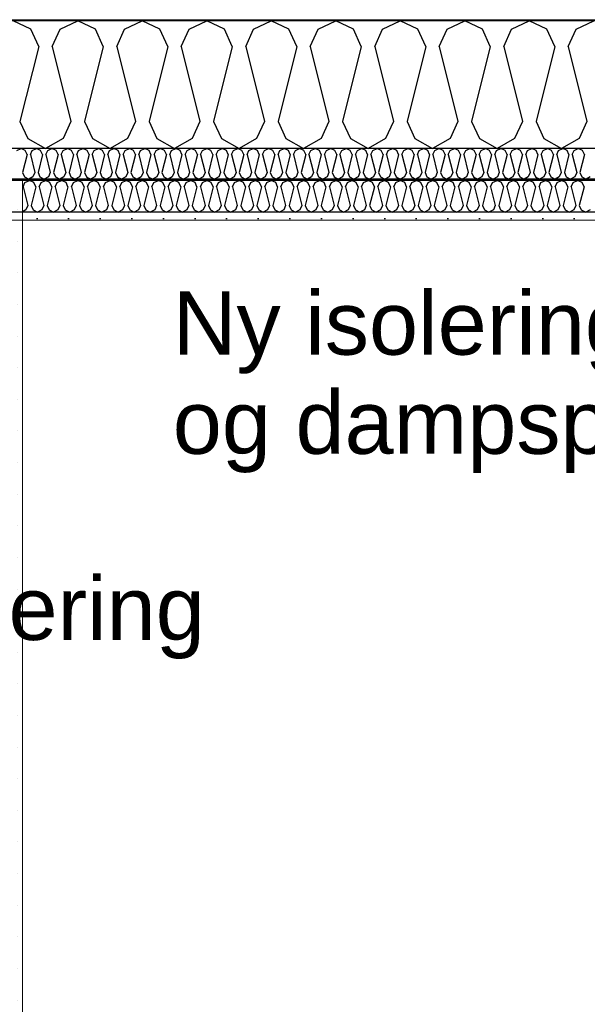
# Model space of a CAD drawing. Header units: millimetres. Extents: x -8544 to 51179, y -2070 to 23603.
# Tile 89 of 174: x 16848 to 17746, y 6768 to 8325. Entities that reach past the tile are written whole.
import ezdxf

# ---------------------------------------------------------------- set-up
doc = ezdxf.new("R2010")
doc.units = ezdxf.units.MM
doc.header["$LTSCALE"] = 0.5
doc.header["$MEASUREMENT"] = 0
doc.linetypes.add('PLINE', pattern=[0])
doc.layers.add('236- Innvendig kledning og overflate(Nye konstruksjoner)', color=7, linetype='Continuous', lineweight=0)
doc.layers.add('262- Taktekking(Nye konstruksjoner)', color=7, linetype='Continuous', lineweight=0)
for name, color, linetype in [('242- Ikke-bærende innervegger (Skravur)(Nye konstruksjoner)', 7, 'Continuous'), ('256- Faste himlinger og overflatebehandling (Skravur)(Nye konstruksjoner)', 7, 'Continuous'), ('256- Faste himlinger og overflatebehandling(Nye konstruksjoner)', 7, 'Continuous'), ('261- Primærkonstruksjon (tak)', 7, 'Continuous'), ('261- Primærkonstruksjon (tak) (Skravur)', 7, 'Continuous'), ('262- Taktekking (Skravur)(Nye konstruksjoner)', 7, 'Continuous'), ('832- Tekst bygning(Nye konstruksjoner)', 7, 'Continuous')]:
    doc.layers.add(name, color=color, linetype=linetype)
doc.styles.add('GENERATED_STYLE_3', font='arial.ttf')
doc.dimstyles.new('GENERATED_STYLE__2', dxfattribs={"dimtxt": 0.18, "dimasz": 182.4, "dimexe": 0.18, "dimexo": 0.0625, "dimgap": 0, "dimtad": 0, "dimtih": 1, "dimtoh": 1, "dimdec": 4, "dimzin": 0, "dimdsep": 46, "dimcen": 0.09, "dimadec": 0, "dimazin": 0, "dimtfac": 1, "dimtdec": 4, "dimtmove": 0, "dimatfit": 3, "dimldrblk": 'ARROWHEAD_5', "dimfxl": 1, "dimtolj": 1, "dimtzin": 0, "dimarcsym": 0})

# ---------------------------------------------------------------- blocks, each defined once
blk = doc.blocks.new('*X9')
at = {"layer": '261- Primærkonstruksjon (tak) (Skravur)', "linetype": 'PLINE'}
for p, q in [((16865.3, 8310.2), (16837.4, 8323.4)), ((16911.6, 8310.2), (16939.5, 8323.4)), ((16967.3, 8310.2), (16939.5, 8323.4)), ((17013.6, 8310.2), (17041.5, 8323.4)), ((17069.4, 8310.2), (17041.5, 8323.4)), ((17115.7, 8310.2), (17143.6, 8323.4)), ((17171.4, 8310.2), (17143.6, 8323.4)), ((17217.7, 8310.2), (17245.6, 8323.4)), ((17273.5, 8310.2), (17245.6, 8323.4)), ((17319.8, 8310.2), (17347.6, 8323.4)), ((17375.5, 8310.2), (17347.6, 8323.4)), ((17421.8, 8310.2), (17449.7, 8323.4)), ((17477.6, 8310.2), (17449.7, 8323.4)), ((17523.9, 8310.2), (17551.7, 8323.4)), ((17579.6, 8310.2), (17551.7, 8323.4)), ((17625.9, 8310.2), (17653.8, 8323.4)), ((17681.6, 8310.2), (17653.8, 8323.4)), ((17728, 8310.2), (17755.8, 8323.4)), ((16877.7, 8282.9), (16865.3, 8310.2)), ((16899.2, 8282.9), (16911.6, 8310.2)), ((16979.8, 8282.9), (16967.3, 8310.2)), ((17001.2, 8282.9), (17013.6, 8310.2)), ((17081.8, 8282.9), (17069.4, 8310.2)), ((17103.3, 8282.9), (17115.7, 8310.2)), ((17183.9, 8282.9), (17171.4, 8310.2)), ((17205.3, 8282.9), (17217.7, 8310.2)), ((17285.9, 8282.9), (17273.5, 8310.2)), ((17307.3, 8282.9), (17319.8, 8310.2)), ((17387.9, 8282.9), (17375.5, 8310.2)), ((17409.4, 8282.9), (17421.8, 8310.2)), ((17490, 8282.9), (17477.6, 8310.2)), ((17511.4, 8282.9), (17523.9, 8310.2)), ((17592, 8282.9), (17579.6, 8310.2)), ((17613.5, 8282.9), (17625.9, 8310.2)), ((17694.1, 8282.9), (17681.6, 8310.2)), ((17715.5, 8282.9), (17728, 8310.2)), ((16877.7, 8282.9), (16848.1, 8164.6)), ((16899.2, 8282.9), (16928.7, 8164.6)), ((16979.8, 8282.9), (16950.2, 8164.6)), ((17001.2, 8282.9), (17030.8, 8164.6)), ((17081.8, 8282.9), (17052.2, 8164.6)), ((17103.3, 8282.9), (17132.8, 8164.6)), ((17183.9, 8282.9), (17154.3, 8164.6)), ((17205.3, 8282.9), (17234.9, 8164.6)), ((17285.9, 8282.9), (17256.3, 8164.6)), ((17307.3, 8282.9), (17336.9, 8164.6)), ((17387.9, 8282.9), (17358.4, 8164.6)), ((17409.4, 8282.9), (17439, 8164.6)), ((17490, 8282.9), (17460.4, 8164.6)), ((17511.4, 8282.9), (17541, 8164.6)), ((17592, 8282.9), (17562.5, 8164.6)), ((17613.5, 8282.9), (17643.1, 8164.6)), ((17694.1, 8282.9), (17664.5, 8164.6)), ((17715.5, 8282.9), (17745.1, 8164.6)), ((16848.1, 8164.6), (16860.6, 8137.3)), ((16928.7, 8164.6), (16916.3, 8137.3)), ((16950.2, 8164.6), (16962.6, 8137.3)), ((17030.8, 8164.6), (17018.4, 8137.3)), ((17052.2, 8164.6), (17064.7, 8137.3)), ((17132.8, 8164.6), (17120.4, 8137.3)), ((17154.3, 8164.6), (17166.7, 8137.3)), ((17234.9, 8164.6), (17222.4, 8137.3)), ((17256.3, 8164.6), (17268.8, 8137.3)), ((17336.9, 8164.6), (17324.5, 8137.3)), ((17358.4, 8164.6), (17370.8, 8137.3)), ((17439, 8164.6), (17426.5, 8137.3)), ((17460.4, 8164.6), (17472.8, 8137.3)), ((17541, 8164.6), (17528.6, 8137.3)), ((17562.5, 8164.6), (17574.9, 8137.3)), ((17643.1, 8164.6), (17630.6, 8137.3)), ((17664.5, 8164.6), (17676.9, 8137.3)), ((17745.1, 8164.6), (17732.7, 8137.3)), ((16860.6, 8137.3), (16888.4, 8121.7)), ((16916.3, 8137.3), (16888.4, 8121.7)), ((16962.6, 8137.3), (16990.5, 8121.7)), ((17018.4, 8137.3), (16990.5, 8121.7)), ((17064.7, 8137.3), (17092.5, 8121.7)), ((17120.4, 8137.3), (17092.5, 8121.7)), ((17166.7, 8137.3), (17194.6, 8121.7)), ((17222.4, 8137.3), (17194.6, 8121.7)), ((17268.8, 8137.3), (17296.6, 8121.7)), ((17324.5, 8137.3), (17296.6, 8121.7)), ((17370.8, 8137.3), (17398.7, 8121.7)), ((17426.5, 8137.3), (17398.7, 8121.7)), ((17472.8, 8137.3), (17500.7, 8121.7)), ((17528.6, 8137.3), (17500.7, 8121.7)), ((17574.9, 8137.3), (17602.8, 8121.7)), ((17630.6, 8137.3), (17602.8, 8121.7)), ((17676.9, 8137.3), (17704.8, 8121.7)), ((17732.7, 8137.3), (17704.8, 8121.7))]:
    blk.add_line(p, q, dxfattribs=at)
blk = doc.blocks.new('*X63')
at = {"layer": '256- Faste himlinger og overflatebehandling (Skravur)(Nye konstruksjoner)', "linetype": 'PLINE'}
for p, q in [((16843, 8118.5), (16849.7, 8121.7)), ((16856.4, 8118.5), (16849.7, 8121.7)), ((16859.3, 8112), (16856.4, 8118.5)), ((16864.5, 8112), (16867.5, 8118.5)), ((16867.5, 8118.5), (16874.2, 8121.7)), ((16880.8, 8118.5), (16874.2, 8121.7)), ((16883.8, 8112), (16880.8, 8118.5)), ((16889, 8112), (16892, 8118.5)), ((16892, 8118.5), (16898.6, 8121.7)), ((16905.3, 8118.5), (16898.6, 8121.7)), ((16908.3, 8112), (16905.3, 8118.5)), ((16913.5, 8112), (16916.5, 8118.5)), ((16916.5, 8118.5), (16923.1, 8121.7)), ((16929.8, 8118.5), (16923.1, 8121.7)), ((16932.8, 8112), (16929.8, 8118.5)), ((16938, 8112), (16940.9, 8118.5)), ((16940.9, 8118.5), (16947.6, 8121.7)), ((16954.3, 8118.5), (16947.6, 8121.7)), ((16957.3, 8112), (16954.3, 8118.5)), ((16962.4, 8112), (16965.4, 8118.5)), ((16965.4, 8118.5), (16972.1, 8121.7)), ((16978.8, 8118.5), (16972.1, 8121.7)), ((16981.8, 8112), (16978.8, 8118.5)), ((16986.9, 8112), (16989.9, 8118.5)), ((16989.9, 8118.5), (16996.6, 8121.7)), ((17003.3, 8118.5), (16996.6, 8121.7)), ((17006.3, 8112), (17003.3, 8118.5)), ((17011.4, 8112), (17014.4, 8118.5)), ((17014.4, 8118.5), (17021.1, 8121.7)), ((17027.8, 8118.5), (17021.1, 8121.7)), ((17030.8, 8112), (17027.8, 8118.5)), ((17035.9, 8112), (17038.9, 8118.5)), ((17038.9, 8118.5), (17045.6, 8121.7)), ((17052.3, 8118.5), (17045.6, 8121.7)), ((17055.3, 8112), (17052.3, 8118.5)), ((17060.4, 8112), (17063.4, 8118.5)), ((17063.4, 8118.5), (17070.1, 8121.7)), ((17076.8, 8118.5), (17070.1, 8121.7)), ((17079.8, 8112), (17076.8, 8118.5)), ((17084.9, 8112), (17087.9, 8118.5)), ((17087.9, 8118.5), (17094.6, 8121.7)), ((17101.3, 8118.5), (17094.6, 8121.7)), ((17104.2, 8112), (17101.3, 8118.5)), ((17109.4, 8112), (17112.4, 8118.5)), ((17112.4, 8118.5), (17119.1, 8121.7)), ((17125.8, 8118.5), (17119.1, 8121.7)), ((17128.7, 8112), (17125.8, 8118.5)), ((17133.9, 8112), (17136.9, 8118.5)), ((17136.9, 8118.5), (17143.6, 8121.7)), ((17150.2, 8118.5), (17143.6, 8121.7)), ((17153.2, 8112), (17150.2, 8118.5)), ((17158.4, 8112), (17161.4, 8118.5)), ((17161.4, 8118.5), (17168, 8121.7)), ((17174.7, 8118.5), (17168, 8121.7)), ((17177.7, 8112), (17174.7, 8118.5)), ((17182.9, 8112), (17185.8, 8118.5)), ((17185.8, 8118.5), (17192.5, 8121.7)), ((17199.2, 8118.5), (17192.5, 8121.7)), ((17202.2, 8112), (17199.2, 8118.5)), ((17207.4, 8112), (17210.3, 8118.5)), ((17210.3, 8118.5), (17217, 8121.7)), ((17223.7, 8118.5), (17217, 8121.7)), ((17226.7, 8112), (17223.7, 8118.5)), ((17231.8, 8112), (17234.8, 8118.5)), ((17234.8, 8118.5), (17241.5, 8121.7)), ((17248.2, 8118.5), (17241.5, 8121.7)), ((17251.2, 8112), (17248.2, 8118.5)), ((17256.3, 8112), (17259.3, 8118.5)), ((17259.3, 8118.5), (17266, 8121.7)), ((17272.7, 8118.5), (17266, 8121.7)), ((17275.7, 8112), (17272.7, 8118.5)), ((17280.8, 8112), (17283.8, 8118.5)), ((17283.8, 8118.5), (17290.5, 8121.7)), ((17297.2, 8118.5), (17290.5, 8121.7)), ((17300.2, 8112), (17297.2, 8118.5)), ((17305.3, 8112), (17308.3, 8118.5)), ((17308.3, 8118.5), (17315, 8121.7)), ((17321.7, 8118.5), (17315, 8121.7)), ((17324.7, 8112), (17321.7, 8118.5)), ((17329.8, 8112), (17332.8, 8118.5)), ((17332.8, 8118.5), (17339.5, 8121.7)), ((17346.2, 8118.5), (17339.5, 8121.7)), ((17349.2, 8112), (17346.2, 8118.5)), ((17354.3, 8112), (17357.3, 8118.5)), ((17357.3, 8118.5), (17364, 8121.7)), ((17370.7, 8118.5), (17364, 8121.7)), ((17373.6, 8112), (17370.7, 8118.5)), ((17378.8, 8112), (17381.8, 8118.5)), ((17381.8, 8118.5), (17388.5, 8121.7)), ((17395.2, 8118.5), (17388.5, 8121.7)), ((17398.1, 8112), (17395.2, 8118.5)), ((17403.3, 8112), (17406.3, 8118.5)), ((17406.3, 8118.5), (17413, 8121.7)), ((17419.6, 8118.5), (17413, 8121.7)), ((17422.6, 8112), (17419.6, 8118.5)), ((17427.8, 8112), (17430.8, 8118.5)), ((17430.8, 8118.5), (17437.4, 8121.7)), ((17444.1, 8118.5), (17437.4, 8121.7)), ((17447.1, 8112), (17444.1, 8118.5)), ((17452.3, 8112), (17455.2, 8118.5)), ((17455.2, 8118.5), (17461.9, 8121.7)), ((17468.6, 8118.5), (17461.9, 8121.7)), ((17471.6, 8112), (17468.6, 8118.5)), ((17476.8, 8112), (17479.7, 8118.5)), ((17479.7, 8118.5), (17486.4, 8121.7)), ((17493.1, 8118.5), (17486.4, 8121.7)), ((17496.1, 8112), (17493.1, 8118.5)), ((17501.2, 8112), (17504.2, 8118.5)), ((17504.2, 8118.5), (17510.9, 8121.7)), ((17517.6, 8118.5), (17510.9, 8121.7)), ((17520.6, 8112), (17517.6, 8118.5)), ((17525.7, 8112), (17528.7, 8118.5)), ((17528.7, 8118.5), (17535.4, 8121.7)), ((17542.1, 8118.5), (17535.4, 8121.7)), ((17545.1, 8112), (17542.1, 8118.5)), ((17550.2, 8112), (17553.2, 8118.5)), ((17553.2, 8118.5), (17559.9, 8121.7)), ((17566.6, 8118.5), (17559.9, 8121.7)), ((17569.6, 8112), (17566.6, 8118.5)), ((17574.7, 8112), (17577.7, 8118.5)), ((17577.7, 8118.5), (17584.4, 8121.7)), ((17591.1, 8118.5), (17584.4, 8121.7)), ((17594.1, 8112), (17591.1, 8118.5)), ((17599.2, 8112), (17602.2, 8118.5)), ((17602.2, 8118.5), (17608.9, 8121.7)), ((17615.6, 8118.5), (17608.9, 8121.7)), ((17618.6, 8112), (17615.6, 8118.5)), ((17623.7, 8112), (17626.7, 8118.5)), ((17626.7, 8118.5), (17633.4, 8121.7)), ((17640.1, 8118.5), (17633.4, 8121.7)), ((17643, 8112), (17640.1, 8118.5)), ((17648.2, 8112), (17651.2, 8118.5)), ((17651.2, 8118.5), (17657.9, 8121.7)), ((17664.6, 8118.5), (17657.9, 8121.7)), ((17667.5, 8112), (17664.6, 8118.5)), ((17672.7, 8112), (17675.7, 8118.5)), ((17675.7, 8118.5), (17682.4, 8121.7)), ((17689, 8118.5), (17682.4, 8121.7)), ((17692, 8112), (17689, 8118.5)), ((17697.2, 8112), (17700.2, 8118.5)), ((17700.2, 8118.5), (17706.8, 8121.7)), ((17713.5, 8118.5), (17706.8, 8121.7)), ((17716.5, 8112), (17713.5, 8118.5)), ((17721.7, 8112), (17724.6, 8118.5)), ((17724.6, 8118.5), (17731.3, 8121.7)), ((17738, 8118.5), (17731.3, 8121.7)), ((17741, 8112), (17738, 8118.5)), ((16859.3, 8112), (16852.2, 8083.6)), ((16864.5, 8112), (16871.6, 8083.6)), ((16883.8, 8112), (16876.7, 8083.6)), ((16889, 8112), (16896.1, 8083.6)), ((16908.3, 8112), (16901.2, 8083.6)), ((16913.5, 8112), (16920.6, 8083.6)), ((16932.8, 8112), (16925.7, 8083.6)), ((16938, 8112), (16945.1, 8083.6)), ((16957.3, 8112), (16950.2, 8083.6)), ((16962.4, 8112), (16969.5, 8083.6)), ((16981.8, 8112), (16974.7, 8083.6)), ((16986.9, 8112), (16994, 8083.6)), ((17006.3, 8112), (16999.2, 8083.6)), ((17011.4, 8112), (17018.5, 8083.6)), ((17030.8, 8112), (17023.7, 8083.6)), ((17035.9, 8112), (17043, 8083.6)), ((17055.3, 8112), (17048.2, 8083.6)), ((17060.4, 8112), (17067.5, 8083.6)), ((17079.8, 8112), (17072.7, 8083.6)), ((17084.9, 8112), (17092, 8083.6)), ((17104.2, 8112), (17097.1, 8083.6)), ((17109.4, 8112), (17116.5, 8083.6)), ((17128.7, 8112), (17121.6, 8083.6)), ((17133.9, 8112), (17141, 8083.6)), ((17153.2, 8112), (17146.1, 8083.6)), ((17158.4, 8112), (17165.5, 8083.6)), ((17177.7, 8112), (17170.6, 8083.6)), ((17182.9, 8112), (17190, 8083.6)), ((17202.2, 8112), (17195.1, 8083.6)), ((17207.4, 8112), (17214.5, 8083.6)), ((17226.7, 8112), (17219.6, 8083.6)), ((17231.8, 8112), (17238.9, 8083.6)), ((17251.2, 8112), (17244.1, 8083.6)), ((17256.3, 8112), (17263.4, 8083.6)), ((17275.7, 8112), (17268.6, 8083.6)), ((17280.8, 8112), (17287.9, 8083.6)), ((17300.2, 8112), (17293.1, 8083.6)), ((17305.3, 8112), (17312.4, 8083.6)), ((17324.7, 8112), (17317.6, 8083.6)), ((17329.8, 8112), (17336.9, 8083.6)), ((17349.2, 8112), (17342.1, 8083.6)), ((17354.3, 8112), (17361.4, 8083.6)), ((17373.6, 8112), (17366.5, 8083.6)), ((17378.8, 8112), (17385.9, 8083.6)), ((17398.1, 8112), (17391, 8083.6)), ((17403.3, 8112), (17410.4, 8083.6)), ((17422.6, 8112), (17415.5, 8083.6)), ((17427.8, 8112), (17434.9, 8083.6)), ((17447.1, 8112), (17440, 8083.6)), ((17452.3, 8112), (17459.4, 8083.6)), ((17471.6, 8112), (17464.5, 8083.6)), ((17476.8, 8112), (17483.9, 8083.6)), ((17496.1, 8112), (17489, 8083.6)), ((17501.2, 8112), (17508.3, 8083.6)), ((17520.6, 8112), (17513.5, 8083.6)), ((17525.7, 8112), (17532.8, 8083.6)), ((17545.1, 8112), (17538, 8083.6)), ((17550.2, 8112), (17557.3, 8083.6)), ((17569.6, 8112), (17562.5, 8083.6)), ((17574.7, 8112), (17581.8, 8083.6)), ((17594.1, 8112), (17587, 8083.6)), ((17599.2, 8112), (17606.3, 8083.6)), ((17618.6, 8112), (17611.5, 8083.6)), ((17623.7, 8112), (17630.8, 8083.6)), ((17643, 8112), (17635.9, 8083.6)), ((17648.2, 8112), (17655.3, 8083.6)), ((17667.5, 8112), (17660.4, 8083.6)), ((17672.7, 8112), (17679.8, 8083.6)), ((17692, 8112), (17684.9, 8083.6)), ((17697.2, 8112), (17704.3, 8083.6)), ((17716.5, 8112), (17709.4, 8083.6)), ((17721.7, 8112), (17728.8, 8083.6)), ((17741, 8112), (17733.9, 8083.6)), ((16852.2, 8083.6), (16855.2, 8077)), ((16871.6, 8083.6), (16868.6, 8077)), ((16876.7, 8083.6), (16879.7, 8077)), ((16896.1, 8083.6), (16893.1, 8077)), ((16901.2, 8083.6), (16904.2, 8077)), ((16920.6, 8083.6), (16917.6, 8077)), ((16925.7, 8083.6), (16928.7, 8077)), ((16945.1, 8083.6), (16942.1, 8077)), ((16950.2, 8083.6), (16953.2, 8077)), ((16969.5, 8083.6), (16966.6, 8077)), ((16974.7, 8083.6), (16977.7, 8077)), ((16994, 8083.6), (16991.1, 8077)), ((16999.2, 8083.6), (17002.2, 8077)), ((17018.5, 8083.6), (17015.5, 8077)), ((17023.7, 8083.6), (17026.7, 8077)), ((17043, 8083.6), (17040, 8077)), ((17048.2, 8083.6), (17051.2, 8077)), ((17067.5, 8083.6), (17064.5, 8077)), ((17072.7, 8083.6), (17075.6, 8077)), ((17092, 8083.6), (17089, 8077)), ((17097.1, 8083.6), (17100.1, 8077)), ((17116.5, 8083.6), (17113.5, 8077)), ((17121.6, 8083.6), (17124.6, 8077)), ((17141, 8083.6), (17138, 8077)), ((17146.1, 8083.6), (17149.1, 8077)), ((17165.5, 8083.6), (17162.5, 8077)), ((17170.6, 8083.6), (17173.6, 8077)), ((17190, 8083.6), (17187, 8077)), ((17195.1, 8083.6), (17198.1, 8077)), ((17214.5, 8083.6), (17211.5, 8077)), ((17219.6, 8083.6), (17222.6, 8077)), ((17238.9, 8083.6), (17236, 8077)), ((17244.1, 8083.6), (17247.1, 8077)), ((17263.4, 8083.6), (17260.5, 8077)), ((17268.6, 8083.6), (17271.6, 8077)), ((17287.9, 8083.6), (17284.9, 8077)), ((17293.1, 8083.6), (17296.1, 8077)), ((17312.4, 8083.6), (17309.4, 8077)), ((17317.6, 8083.6), (17320.5, 8077)), ((17336.9, 8083.6), (17333.9, 8077)), ((17342.1, 8083.6), (17345, 8077)), ((17361.4, 8083.6), (17358.4, 8077)), ((17366.5, 8083.6), (17369.5, 8077)), ((17385.9, 8083.6), (17382.9, 8077)), ((17391, 8083.6), (17394, 8077)), ((17410.4, 8083.6), (17407.4, 8077)), ((17415.5, 8083.6), (17418.5, 8077)), ((17434.9, 8083.6), (17431.9, 8077)), ((17440, 8083.6), (17443, 8077)), ((17459.4, 8083.6), (17456.4, 8077)), ((17464.5, 8083.6), (17467.5, 8077)), ((17483.9, 8083.6), (17480.9, 8077)), ((17489, 8083.6), (17492, 8077)), ((17508.3, 8083.6), (17505.4, 8077)), ((17513.5, 8083.6), (17516.5, 8077)), ((17532.8, 8083.6), (17529.9, 8077)), ((17538, 8083.6), (17541, 8077)), ((17557.3, 8083.6), (17554.3, 8077)), ((17562.5, 8083.6), (17565.5, 8077)), ((17581.8, 8083.6), (17578.8, 8077)), ((17587, 8083.6), (17589.9, 8077)), ((17606.3, 8083.6), (17603.3, 8077)), ((17611.5, 8083.6), (17614.4, 8077)), ((17630.8, 8083.6), (17627.8, 8077)), ((17635.9, 8083.6), (17638.9, 8077)), ((17655.3, 8083.6), (17652.3, 8077)), ((17660.4, 8083.6), (17663.4, 8077)), ((17679.8, 8083.6), (17676.8, 8077)), ((17684.9, 8083.6), (17687.9, 8077)), ((17704.3, 8083.6), (17701.3, 8077)), ((17709.4, 8083.6), (17712.4, 8077)), ((17728.8, 8083.6), (17725.8, 8077)), ((17733.9, 8083.6), (17736.9, 8077)), ((16855.2, 8077), (16861.9, 8073.3)), ((16868.6, 8077), (16861.9, 8073.3)), ((16879.7, 8077), (16886.4, 8073.3)), ((16893.1, 8077), (16886.4, 8073.3)), ((16904.2, 8077), (16910.9, 8073.3)), ((16917.6, 8077), (16910.9, 8073.3)), ((16928.7, 8077), (16935.4, 8073.3)), ((16942.1, 8077), (16935.4, 8073.3)), ((16953.2, 8077), (16959.9, 8073.3)), ((16966.6, 8077), (16959.9, 8073.3)), ((16977.7, 8077), (16984.4, 8073.3)), ((16991.1, 8077), (16984.4, 8073.3)), ((17002.2, 8077), (17008.9, 8073.3)), ((17015.5, 8077), (17008.9, 8073.3)), ((17026.7, 8077), (17033.3, 8073.3)), ((17040, 8077), (17033.3, 8073.3)), ((17051.2, 8077), (17057.8, 8073.3)), ((17064.5, 8077), (17057.8, 8073.3)), ((17075.6, 8077), (17082.3, 8073.3)), ((17089, 8077), (17082.3, 8073.3)), ((17100.1, 8077), (17106.8, 8073.3)), ((17113.5, 8077), (17106.8, 8073.3)), ((17124.6, 8077), (17131.3, 8073.3)), ((17138, 8077), (17131.3, 8073.3)), ((17149.1, 8077), (17155.8, 8073.3)), ((17162.5, 8077), (17155.8, 8073.3)), ((17173.6, 8077), (17180.3, 8073.3)), ((17187, 8077), (17180.3, 8073.3)), ((17198.1, 8077), (17204.8, 8073.3)), ((17211.5, 8077), (17204.8, 8073.3)), ((17222.6, 8077), (17229.3, 8073.3)), ((17236, 8077), (17229.3, 8073.3)), ((17247.1, 8077), (17253.8, 8073.3)), ((17260.5, 8077), (17253.8, 8073.3)), ((17271.6, 8077), (17278.3, 8073.3)), ((17284.9, 8077), (17278.3, 8073.3)), ((17296.1, 8077), (17302.7, 8073.3)), ((17309.4, 8077), (17302.7, 8073.3)), ((17320.5, 8077), (17327.2, 8073.3)), ((17333.9, 8077), (17327.2, 8073.3)), ((17345, 8077), (17351.7, 8073.3)), ((17358.4, 8077), (17351.7, 8073.3)), ((17369.5, 8077), (17376.2, 8073.3)), ((17382.9, 8077), (17376.2, 8073.3)), ((17394, 8077), (17400.7, 8073.3)), ((17407.4, 8077), (17400.7, 8073.3)), ((17418.5, 8077), (17425.2, 8073.3)), ((17431.9, 8077), (17425.2, 8073.3)), ((17443, 8077), (17449.7, 8073.3)), ((17456.4, 8077), (17449.7, 8073.3)), ((17467.5, 8077), (17474.2, 8073.3)), ((17480.9, 8077), (17474.2, 8073.3)), ((17492, 8077), (17498.7, 8073.3)), ((17505.4, 8077), (17498.7, 8073.3)), ((17516.5, 8077), (17523.2, 8073.3)), ((17529.9, 8077), (17523.2, 8073.3)), ((17541, 8077), (17547.7, 8073.3)), ((17554.3, 8077), (17547.7, 8073.3)), ((17565.5, 8077), (17572.1, 8073.3)), ((17578.8, 8077), (17572.1, 8073.3)), ((17589.9, 8077), (17596.6, 8073.3)), ((17603.3, 8077), (17596.6, 8073.3)), ((17614.4, 8077), (17621.1, 8073.3)), ((17627.8, 8077), (17621.1, 8073.3)), ((17638.9, 8077), (17645.6, 8073.3)), ((17652.3, 8077), (17645.6, 8073.3)), ((17663.4, 8077), (17670.1, 8073.3)), ((17676.8, 8077), (17670.1, 8073.3)), ((17687.9, 8077), (17694.6, 8073.3)), ((17701.3, 8077), (17694.6, 8073.3)), ((17712.4, 8077), (17719.1, 8073.3)), ((17725.8, 8077), (17719.1, 8073.3)), ((17736.9, 8077), (17743.6, 8073.3)), ((17750.3, 8077), (17743.6, 8073.3))]:
    blk.add_line(p, q, dxfattribs=at)
blk = doc.blocks.new('*X65')
at = {"layer": '256- Faste himlinger og overflatebehandling (Skravur)(Nye konstruksjoner)', "linetype": 'PLINE'}
for p, q in [((16852.9, 8061.1), (16856, 8068)), ((16856, 8068), (16862.9, 8071.3)), ((16869.9, 8068), (16862.9, 8071.3)), ((16873, 8061.1), (16869.9, 8068)), ((16878.4, 8061.1), (16881.5, 8068)), ((16881.5, 8068), (16888.4, 8071.3)), ((16895.4, 8068), (16888.4, 8071.3)), ((16898.5, 8061.1), (16895.4, 8068)), ((16903.9, 8061.1), (16907, 8068)), ((16907, 8068), (16914, 8071.3)), ((16920.9, 8068), (16914, 8071.3)), ((16924, 8061.1), (16920.9, 8068)), ((16929.4, 8061.1), (16932.5, 8068)), ((16932.5, 8068), (16939.5, 8071.3)), ((16946.4, 8068), (16939.5, 8071.3)), ((16949.5, 8061.1), (16946.4, 8068)), ((16954.9, 8061.1), (16958, 8068)), ((16958, 8068), (16965, 8071.3)), ((16971.9, 8068), (16965, 8071.3)), ((16975.1, 8061.1), (16971.9, 8068)), ((16980.4, 8061.1), (16983.5, 8068)), ((16983.5, 8068), (16990.5, 8071.3)), ((16997.5, 8068), (16990.5, 8071.3)), ((17000.6, 8061.1), (16997.5, 8068)), ((17005.9, 8061.1), (17009, 8068)), ((17009, 8068), (17016, 8071.3)), ((17023, 8068), (17016, 8071.3)), ((17026.1, 8061.1), (17023, 8068)), ((17031.4, 8061.1), (17034.5, 8068)), ((17034.5, 8068), (17041.5, 8071.3)), ((17048.5, 8068), (17041.5, 8071.3)), ((17051.6, 8061.1), (17048.5, 8068)), ((17056.9, 8061.1), (17060.1, 8068)), ((17060.1, 8068), (17067, 8071.3)), ((17074, 8068), (17067, 8071.3)), ((17077.1, 8061.1), (17074, 8068)), ((17082.5, 8061.1), (17085.6, 8068)), ((17085.6, 8068), (17092.5, 8071.3)), ((17099.5, 8068), (17092.5, 8071.3)), ((17102.6, 8061.1), (17099.5, 8068)), ((17108, 8061.1), (17111.1, 8068)), ((17111.1, 8068), (17118, 8071.3)), ((17125, 8068), (17118, 8071.3)), ((17128.1, 8061.1), (17125, 8068)), ((17133.5, 8061.1), (17136.6, 8068)), ((17136.6, 8068), (17143.6, 8071.3)), ((17150.5, 8068), (17143.6, 8071.3)), ((17153.6, 8061.1), (17150.5, 8068)), ((17159, 8061.1), (17162.1, 8068)), ((17162.1, 8068), (17169.1, 8071.3)), ((17176, 8068), (17169.1, 8071.3)), ((17179.1, 8061.1), (17176, 8068)), ((17184.5, 8061.1), (17187.6, 8068)), ((17187.6, 8068), (17194.6, 8071.3)), ((17201.5, 8068), (17194.6, 8071.3)), ((17204.7, 8061.1), (17201.5, 8068)), ((17210, 8061.1), (17213.1, 8068)), ((17213.1, 8068), (17220.1, 8071.3)), ((17227.1, 8068), (17220.1, 8071.3)), ((17230.2, 8061.1), (17227.1, 8068)), ((17235.5, 8061.1), (17238.6, 8068)), ((17238.6, 8068), (17245.6, 8071.3)), ((17252.6, 8068), (17245.6, 8071.3)), ((17255.7, 8061.1), (17252.6, 8068)), ((17261, 8061.1), (17264.1, 8068)), ((17264.1, 8068), (17271.1, 8071.3)), ((17278.1, 8068), (17271.1, 8071.3)), ((17281.2, 8061.1), (17278.1, 8068)), ((17286.5, 8061.1), (17289.7, 8068)), ((17289.7, 8068), (17296.6, 8071.3)), ((17303.6, 8068), (17296.6, 8071.3)), ((17306.7, 8061.1), (17303.6, 8068)), ((17312.1, 8061.1), (17315.2, 8068)), ((17315.2, 8068), (17322.1, 8071.3)), ((17329.1, 8068), (17322.1, 8071.3)), ((17332.2, 8061.1), (17329.1, 8068)), ((17337.6, 8061.1), (17340.7, 8068)), ((17340.7, 8068), (17347.6, 8071.3)), ((17354.6, 8068), (17347.6, 8071.3)), ((17357.7, 8061.1), (17354.6, 8068)), ((17363.1, 8061.1), (17366.2, 8068)), ((17366.2, 8068), (17373.2, 8071.3)), ((17380.1, 8068), (17373.2, 8071.3)), ((17383.2, 8061.1), (17380.1, 8068)), ((17388.6, 8061.1), (17391.7, 8068)), ((17391.7, 8068), (17398.7, 8071.3)), ((17405.6, 8068), (17398.7, 8071.3)), ((17408.7, 8061.1), (17405.6, 8068)), ((17414.1, 8061.1), (17417.2, 8068)), ((17417.2, 8068), (17424.2, 8071.3)), ((17431.1, 8068), (17424.2, 8071.3)), ((17434.3, 8061.1), (17431.1, 8068)), ((17439.6, 8061.1), (17442.7, 8068)), ((17442.7, 8068), (17449.7, 8071.3)), ((17456.7, 8068), (17449.7, 8071.3)), ((17459.8, 8061.1), (17456.7, 8068)), ((17465.1, 8061.1), (17468.2, 8068)), ((17468.2, 8068), (17475.2, 8071.3)), ((17482.2, 8068), (17475.2, 8071.3)), ((17485.3, 8061.1), (17482.2, 8068)), ((17490.6, 8061.1), (17493.7, 8068)), ((17493.7, 8068), (17500.7, 8071.3)), ((17507.7, 8068), (17500.7, 8071.3)), ((17510.8, 8061.1), (17507.7, 8068)), ((17516.1, 8061.1), (17519.3, 8068)), ((17519.3, 8068), (17526.2, 8071.3)), ((17533.2, 8068), (17526.2, 8071.3)), ((17536.3, 8061.1), (17533.2, 8068)), ((17541.7, 8061.1), (17544.8, 8068)), ((17544.8, 8068), (17551.7, 8071.3)), ((17558.7, 8068), (17551.7, 8071.3)), ((17561.8, 8061.1), (17558.7, 8068)), ((17567.2, 8061.1), (17570.3, 8068)), ((17570.3, 8068), (17577.2, 8071.3)), ((17584.2, 8068), (17577.2, 8071.3)), ((17587.3, 8061.1), (17584.2, 8068)), ((17592.7, 8061.1), (17595.8, 8068)), ((17595.8, 8068), (17602.8, 8071.3)), ((17609.7, 8068), (17602.8, 8071.3)), ((17612.8, 8061.1), (17609.7, 8068)), ((17618.2, 8061.1), (17621.3, 8068)), ((17621.3, 8068), (17628.3, 8071.3)), ((17635.2, 8068), (17628.3, 8071.3)), ((17638.3, 8061.1), (17635.2, 8068)), ((17643.7, 8061.1), (17646.8, 8068)), ((17646.8, 8068), (17653.8, 8071.3)), ((17660.7, 8068), (17653.8, 8071.3)), ((17663.9, 8061.1), (17660.7, 8068)), ((17669.2, 8061.1), (17672.3, 8068)), ((17672.3, 8068), (17679.3, 8071.3)), ((17686.3, 8068), (17679.3, 8071.3)), ((17689.4, 8061.1), (17686.3, 8068)), ((17694.7, 8061.1), (17697.8, 8068)), ((17697.8, 8068), (17704.8, 8071.3)), ((17711.8, 8068), (17704.8, 8071.3)), ((17714.9, 8061.1), (17711.8, 8068)), ((17720.2, 8061.1), (17723.3, 8068)), ((17723.3, 8068), (17730.3, 8071.3)), ((17737.3, 8068), (17730.3, 8071.3)), ((17740.4, 8061.1), (17737.3, 8068)), ((16852.9, 8061.1), (16860.3, 8031.6)), ((16873, 8061.1), (16865.6, 8031.6)), ((16878.4, 8061.1), (16885.8, 8031.6)), ((16898.5, 8061.1), (16891.1, 8031.6)), ((16903.9, 8061.1), (16911.3, 8031.6)), ((16924, 8061.1), (16916.6, 8031.6)), ((16929.4, 8061.1), (16936.8, 8031.6)), ((16949.5, 8061.1), (16942.1, 8031.6)), ((16954.9, 8061.1), (16962.3, 8031.6)), ((16975.1, 8061.1), (16967.7, 8031.6)), ((16980.4, 8061.1), (16987.8, 8031.6)), ((17000.6, 8061.1), (16993.2, 8031.6)), ((17005.9, 8061.1), (17013.3, 8031.6)), ((17026.1, 8061.1), (17018.7, 8031.6)), ((17031.4, 8061.1), (17038.8, 8031.6)), ((17051.6, 8061.1), (17044.2, 8031.6)), ((17056.9, 8061.1), (17064.3, 8031.6)), ((17077.1, 8061.1), (17069.7, 8031.6)), ((17082.5, 8061.1), (17089.9, 8031.6)), ((17102.6, 8061.1), (17095.2, 8031.6)), ((17108, 8061.1), (17115.4, 8031.6)), ((17128.1, 8061.1), (17120.7, 8031.6)), ((17133.5, 8061.1), (17140.9, 8031.6)), ((17153.6, 8061.1), (17146.2, 8031.6)), ((17159, 8061.1), (17166.4, 8031.6)), ((17179.1, 8061.1), (17171.7, 8031.6)), ((17184.5, 8061.1), (17191.9, 8031.6)), ((17204.7, 8061.1), (17197.3, 8031.6)), ((17210, 8061.1), (17217.4, 8031.6)), ((17230.2, 8061.1), (17222.8, 8031.6)), ((17235.5, 8061.1), (17242.9, 8031.6)), ((17255.7, 8061.1), (17248.3, 8031.6)), ((17261, 8061.1), (17268.4, 8031.6)), ((17281.2, 8061.1), (17273.8, 8031.6)), ((17286.5, 8061.1), (17293.9, 8031.6)), ((17306.7, 8061.1), (17299.3, 8031.6)), ((17312.1, 8061.1), (17319.5, 8031.6)), ((17332.2, 8061.1), (17324.8, 8031.6)), ((17337.6, 8061.1), (17345, 8031.6)), ((17357.7, 8061.1), (17350.3, 8031.6)), ((17363.1, 8061.1), (17370.5, 8031.6)), ((17383.2, 8061.1), (17375.8, 8031.6)), ((17388.6, 8061.1), (17396, 8031.6)), ((17408.7, 8061.1), (17401.3, 8031.6)), ((17414.1, 8061.1), (17421.5, 8031.6)), ((17434.3, 8061.1), (17426.9, 8031.6)), ((17439.6, 8061.1), (17447, 8031.6)), ((17459.8, 8061.1), (17452.4, 8031.6)), ((17465.1, 8061.1), (17472.5, 8031.6)), ((17485.3, 8061.1), (17477.9, 8031.6)), ((17490.6, 8061.1), (17498, 8031.6)), ((17510.8, 8061.1), (17503.4, 8031.6)), ((17516.1, 8061.1), (17523.5, 8031.6)), ((17536.3, 8061.1), (17528.9, 8031.6)), ((17541.7, 8061.1), (17549.1, 8031.6)), ((17561.8, 8061.1), (17554.4, 8031.6)), ((17567.2, 8061.1), (17574.6, 8031.6)), ((17587.3, 8061.1), (17579.9, 8031.6)), ((17592.7, 8061.1), (17600.1, 8031.6)), ((17612.8, 8061.1), (17605.4, 8031.6)), ((17618.2, 8061.1), (17625.6, 8031.6)), ((17638.3, 8061.1), (17630.9, 8031.6)), ((17643.7, 8061.1), (17651.1, 8031.6)), ((17663.9, 8061.1), (17656.5, 8031.6)), ((17669.2, 8061.1), (17676.6, 8031.6)), ((17689.4, 8061.1), (17682, 8031.6)), ((17694.7, 8061.1), (17702.1, 8031.6)), ((17714.9, 8061.1), (17707.5, 8031.6)), ((17720.2, 8061.1), (17727.6, 8031.6)), ((17740.4, 8061.1), (17733, 8031.6)), ((16857.1, 8024.7), (16851.9, 8021.8)), ((16860.3, 8031.6), (16857.1, 8024.7)), ((16865.6, 8031.6), (16868.7, 8024.7)), ((16868.7, 8024.7), (16875.7, 8020.8)), ((16882.7, 8024.7), (16875.7, 8020.8)), ((16885.8, 8031.6), (16882.7, 8024.7)), ((16891.1, 8031.6), (16894.2, 8024.7)), ((16894.2, 8024.7), (16901.2, 8020.8)), ((16908.2, 8024.7), (16901.2, 8020.8)), ((16911.3, 8031.6), (16908.2, 8024.7)), ((16916.6, 8031.6), (16919.7, 8024.7)), ((16919.7, 8024.7), (16926.7, 8020.8)), ((16933.7, 8024.7), (16926.7, 8020.8)), ((16936.8, 8031.6), (16933.7, 8024.7)), ((16942.1, 8031.6), (16945.3, 8024.7)), ((16945.3, 8024.7), (16952.2, 8020.8)), ((16959.2, 8024.7), (16952.2, 8020.8)), ((16962.3, 8031.6), (16959.2, 8024.7)), ((16967.7, 8031.6), (16970.8, 8024.7)), ((16970.8, 8024.7), (16977.7, 8020.8)), ((16984.7, 8024.7), (16977.7, 8020.8)), ((16987.8, 8031.6), (16984.7, 8024.7)), ((16993.2, 8031.6), (16996.3, 8024.7)), ((16996.3, 8024.7), (17003.2, 8020.8)), ((17010.2, 8024.7), (17003.2, 8020.8)), ((17013.3, 8031.6), (17010.2, 8024.7)), ((17018.7, 8031.6), (17021.8, 8024.7)), ((17021.8, 8024.7), (17028.8, 8020.8)), ((17035.7, 8024.7), (17028.8, 8020.8)), ((17038.8, 8031.6), (17035.7, 8024.7)), ((17044.2, 8031.6), (17047.3, 8024.7)), ((17047.3, 8024.7), (17054.3, 8020.8)), ((17061.2, 8024.7), (17054.3, 8020.8)), ((17064.3, 8031.6), (17061.2, 8024.7)), ((17069.7, 8031.6), (17072.8, 8024.7)), ((17072.8, 8024.7), (17079.8, 8020.8)), ((17086.7, 8024.7), (17079.8, 8020.8)), ((17089.9, 8031.6), (17086.7, 8024.7)), ((17095.2, 8031.6), (17098.3, 8024.7)), ((17098.3, 8024.7), (17105.3, 8020.8)), ((17112.3, 8024.7), (17105.3, 8020.8)), ((17115.4, 8031.6), (17112.3, 8024.7)), ((17120.7, 8031.6), (17123.8, 8024.7)), ((17123.8, 8024.7), (17130.8, 8020.8)), ((17137.8, 8024.7), (17130.8, 8020.8)), ((17140.9, 8031.6), (17137.8, 8024.7)), ((17146.2, 8031.6), (17149.3, 8024.7)), ((17149.3, 8024.7), (17156.3, 8020.8)), ((17163.3, 8024.7), (17156.3, 8020.8)), ((17166.4, 8031.6), (17163.3, 8024.7)), ((17171.7, 8031.6), (17174.9, 8024.7)), ((17174.9, 8024.7), (17181.8, 8020.8)), ((17188.8, 8024.7), (17181.8, 8020.8)), ((17191.9, 8031.6), (17188.8, 8024.7)), ((17197.3, 8031.6), (17200.4, 8024.7)), ((17200.4, 8024.7), (17207.3, 8020.8)), ((17214.3, 8024.7), (17207.3, 8020.8)), ((17217.4, 8031.6), (17214.3, 8024.7)), ((17222.8, 8031.6), (17225.9, 8024.7)), ((17225.9, 8024.7), (17232.8, 8020.8)), ((17239.8, 8024.7), (17232.8, 8020.8)), ((17242.9, 8031.6), (17239.8, 8024.7)), ((17248.3, 8031.6), (17251.4, 8024.7)), ((17251.4, 8024.7), (17258.4, 8020.8)), ((17265.3, 8024.7), (17258.4, 8020.8)), ((17268.4, 8031.6), (17265.3, 8024.7)), ((17273.8, 8031.6), (17276.9, 8024.7)), ((17276.9, 8024.7), (17283.9, 8020.8)), ((17290.8, 8024.7), (17283.9, 8020.8)), ((17293.9, 8031.6), (17290.8, 8024.7)), ((17299.3, 8031.6), (17302.4, 8024.7)), ((17302.4, 8024.7), (17309.4, 8020.8)), ((17316.3, 8024.7), (17309.4, 8020.8)), ((17319.5, 8031.6), (17316.3, 8024.7)), ((17324.8, 8031.6), (17327.9, 8024.7)), ((17327.9, 8024.7), (17334.9, 8020.8)), ((17341.9, 8024.7), (17334.9, 8020.8)), ((17345, 8031.6), (17341.9, 8024.7)), ((17350.3, 8031.6), (17353.4, 8024.7)), ((17353.4, 8024.7), (17360.4, 8020.8)), ((17367.4, 8024.7), (17360.4, 8020.8)), ((17370.5, 8031.6), (17367.4, 8024.7)), ((17375.8, 8031.6), (17378.9, 8024.7)), ((17378.9, 8024.7), (17385.9, 8020.8)), ((17392.9, 8024.7), (17385.9, 8020.8)), ((17396, 8031.6), (17392.9, 8024.7)), ((17401.3, 8031.6), (17404.5, 8024.7)), ((17404.5, 8024.7), (17411.4, 8020.8)), ((17418.4, 8024.7), (17411.4, 8020.8)), ((17421.5, 8031.6), (17418.4, 8024.7)), ((17426.9, 8031.6), (17430, 8024.7)), ((17430, 8024.7), (17436.9, 8020.8)), ((17443.9, 8024.7), (17436.9, 8020.8)), ((17447, 8031.6), (17443.9, 8024.7)), ((17452.4, 8031.6), (17455.5, 8024.7)), ((17455.5, 8024.7), (17462.4, 8020.8)), ((17469.4, 8024.7), (17462.4, 8020.8)), ((17472.5, 8031.6), (17469.4, 8024.7)), ((17477.9, 8031.6), (17481, 8024.7)), ((17481, 8024.7), (17488, 8020.8)), ((17494.9, 8024.7), (17488, 8020.8)), ((17498, 8031.6), (17494.9, 8024.7)), ((17503.4, 8031.6), (17506.5, 8024.7)), ((17506.5, 8024.7), (17513.5, 8020.8)), ((17520.4, 8024.7), (17513.5, 8020.8)), ((17523.5, 8031.6), (17520.4, 8024.7)), ((17528.9, 8031.6), (17532, 8024.7)), ((17532, 8024.7), (17539, 8020.8)), ((17545.9, 8024.7), (17539, 8020.8)), ((17549.1, 8031.6), (17545.9, 8024.7)), ((17554.4, 8031.6), (17557.5, 8024.7)), ((17557.5, 8024.7), (17564.5, 8020.8)), ((17571.5, 8024.7), (17564.5, 8020.8)), ((17574.6, 8031.6), (17571.5, 8024.7)), ((17579.9, 8031.6), (17583, 8024.7)), ((17583, 8024.7), (17590, 8020.8)), ((17597, 8024.7), (17590, 8020.8)), ((17600.1, 8031.6), (17597, 8024.7)), ((17605.4, 8031.6), (17608.5, 8024.7)), ((17608.5, 8024.7), (17615.5, 8020.8)), ((17622.5, 8024.7), (17615.5, 8020.8)), ((17625.6, 8031.6), (17622.5, 8024.7)), ((17630.9, 8031.6), (17634.1, 8024.7)), ((17634.1, 8024.7), (17641, 8020.8)), ((17648, 8024.7), (17641, 8020.8)), ((17651.1, 8031.6), (17648, 8024.7)), ((17656.5, 8031.6), (17659.6, 8024.7)), ((17659.6, 8024.7), (17666.5, 8020.8)), ((17673.5, 8024.7), (17666.5, 8020.8)), ((17676.6, 8031.6), (17673.5, 8024.7)), ((17682, 8031.6), (17685.1, 8024.7)), ((17685.1, 8024.7), (17692, 8020.8)), ((17699, 8024.7), (17692, 8020.8)), ((17702.1, 8031.6), (17699, 8024.7)), ((17707.5, 8031.6), (17710.6, 8024.7)), ((17710.6, 8024.7), (17717.6, 8020.8)), ((17724.5, 8024.7), (17717.6, 8020.8)), ((17727.6, 8031.6), (17724.5, 8024.7)), ((17733, 8031.6), (17736.1, 8024.7)), ((17736.1, 8024.7), (17743.1, 8020.8)), ((17750, 8024.7), (17743.1, 8020.8))]:
    blk.add_line(p, q, dxfattribs=at)
blk = doc.blocks.new('ARROWHEAD_5')
at = {"linetype": 'Continuous'}
blk.add_hatch(color=256, dxfattribs=at).paths.add_polyline_path([(-1, 0.2679), (0, 0), (-1, -0.2679)])
blk.add_line((0, 0), (-1, 0), dxfattribs=at)

msp = doc.modelspace()

# ---------------------------------------------------------------- hatches: boundary and pattern name
at = {"layer": '242- Ikke-bærende innervegger (Skravur)(Nye konstruksjoner)', "linetype": 'Continuous'}
h = msp.add_hatch(dxfattribs=at)
h.set_pattern_fill('Gips', color=256, style=0, pattern_type=2)
h.set_pattern_definition([(270, (0, 0), (86.60254, 0), [0, -50]), (270, (43.3, -25), (86.60254, 0), [0, -50])])
h.paths.add_polyline_path([(16851.9, 8071.3), (16839.4, 8071.3), (16839.4, 3820), (16851.9, 3820)])
at = {"layer": '256- Faste himlinger og overflatebehandling (Skravur)(Nye konstruksjoner)', "linetype": 'Continuous'}
msp.add_hatch(color=256, dxfattribs=at).paths.add_polyline_path([(15111.9, 8073.3), (15111.9, 8071.3), (18466.9, 8071.3), (18466.9, 8073.3)])
h = msp.add_hatch(dxfattribs=at)
h.set_pattern_fill('Gips', color=256, style=0, pattern_type=2)
h.set_pattern_definition([(0, (0, 0), (0, 86.60254), [0, -50]), (0, (25, 43.3), (0, 86.60254), [0, -50])])
h.paths.add_polyline_path([(16851.9, 8008.2), (18466.9, 8008.2), (18466.9, 8020.8), (16851.9, 8020.8)])
at = {"layer": '262- Taktekking (Skravur)(Nye konstruksjoner)', "linetype": 'Continuous'}
h = msp.add_hatch(dxfattribs=at)
h.set_pattern_fill('Prikker_tett', color=256, style=0, pattern_type=2)
h.set_pattern_definition([(0, (0, 0), (0, 43.30127), [0, -25]), (0, (12.5, 21.65), (0, 43.30127), [0, -25])])
h.paths.add_polyline_path([(12216.9, 8323.4), (26011.9, 8323.4), (26011.9, 8325.4), (12216.9, 8325.4)])

# ---------------------------------------------------------------- linework, layer by layer
at = {"layer": '236- Innvendig kledning og overflate(Nye konstruksjoner)', "linetype": 'PLINE'}
for p, q in [((16851.9, 8071.3), (16851.9, 3820)), ((18466.9, 8008.2), (15111.9, 8008.2))]:
    msp.add_line(p, q, dxfattribs=at)
at = {"layer": '256- Faste himlinger og overflatebehandling(Nye konstruksjoner)', "linetype": 'PLINE'}
for p, q in [((18466.9, 8073.3), (15111.9, 8073.3)), ((18466.9, 8020.8), (15111.9, 8020.8))]:
    msp.add_line(p, q, dxfattribs=at)
at = {"layer": '256- Faste himlinger og overflatebehandling(Nye konstruksjoner)', "linetype": 'PLINE', "flags": 128}
msp.add_lwpolyline([(18466.9, 8071.3), (16851.9, 8071.3), (16839.4, 8071.3), (16714.4, 8071.3), (16701.9, 8071.3), (15111.9, 8071.3)], dxfattribs=at)
at = {"layer": '261- Primærkonstruksjon (tak)', "linetype": 'PLINE'}
msp.add_line((25961.9, 8323.4), (14871.9, 8323.4), dxfattribs=at)
at = {"layer": '261- Primærkonstruksjon (tak)', "linetype": 'PLINE', "flags": 128}
msp.add_lwpolyline([(18581.9, 8121.7), (18491.9, 8121.7), (18479.4, 8121.7), (18466.9, 8121.7), (15111.9, 8121.7)], dxfattribs=at)
at = {"layer": '262- Taktekking(Nye konstruksjoner)', "linetype": 'PLINE'}
msp.add_line((26011.9, 8325.4), (12216.9, 8325.4), dxfattribs=at)

# ---------------------------------------------------------------- block references
at = {"layer": '256- Faste himlinger og overflatebehandling(Nye konstruksjoner)'}
for name in ['*X63', '*X65']:
    msp.add_blockref(name, (0, 0), dxfattribs=at)
at = {"layer": '261- Primærkonstruksjon (tak)'}
msp.add_blockref('*X9', (0, 0), dxfattribs=at)

# ---------------------------------------------------------------- texts
at = {"layer": '832- Tekst bygning(Nye konstruksjoner)', "linetype": 'Continuous', "insert": (17089.8, 7608.7), "char_height": 100, "attachment_point": 7, "line_spacing_factor": 0.940384, "style": 'GENERATED_STYLE_3'}
msp.add_mtext('\\A1;{\\pql;\\fArial|b0|i0|c0|p0;\\W1.000000;Ny isolering\\fArial|b0|i0|c0|p0;\\W1.000000; \\P\\pql;\\fArial|b0|i0|c0|p0;\\W1.000000;og\\fArial|b0|i0|c0|p0;\\W1.000000; dampsperre, }', dxfattribs=at)
at = {"layer": '832- Tekst bygning(Nye konstruksjoner)', "linetype": 'Continuous', "insert": (15432.5, 7314.3), "char_height": 100, "attachment_point": 7, "style": 'GENERATED_STYLE_3'}
msp.add_mtext('\\A1;{\\pql;\\fArial|b0|i0|c0|p0;\\W1.000000;Ny dampsperre og isolering}', dxfattribs=at)

# ---------------------------------------------------------------- leaders
at = {"layer": '832- Tekst bygning(Nye konstruksjoner)', "linetype": 'PLINE', "annotation_type": 0, "has_hookline": 1}
for points, hookline_direction, text_width in [([(18386, 8052), (18119.7, 7608.7), (18270.8, 7563.3), (18088.4, 7563.3)], 1, 960.5), ([(15060.8, 7268.8), (15432.5, 7314.3)], 0, 1686.7)]:
    msp.add_leader(points, dimstyle='GENERATED_STYLE__2', dxfattribs=dict(at, hookline_direction=hookline_direction, text_width=text_width))

doc.saveas('drawing.dxf')
